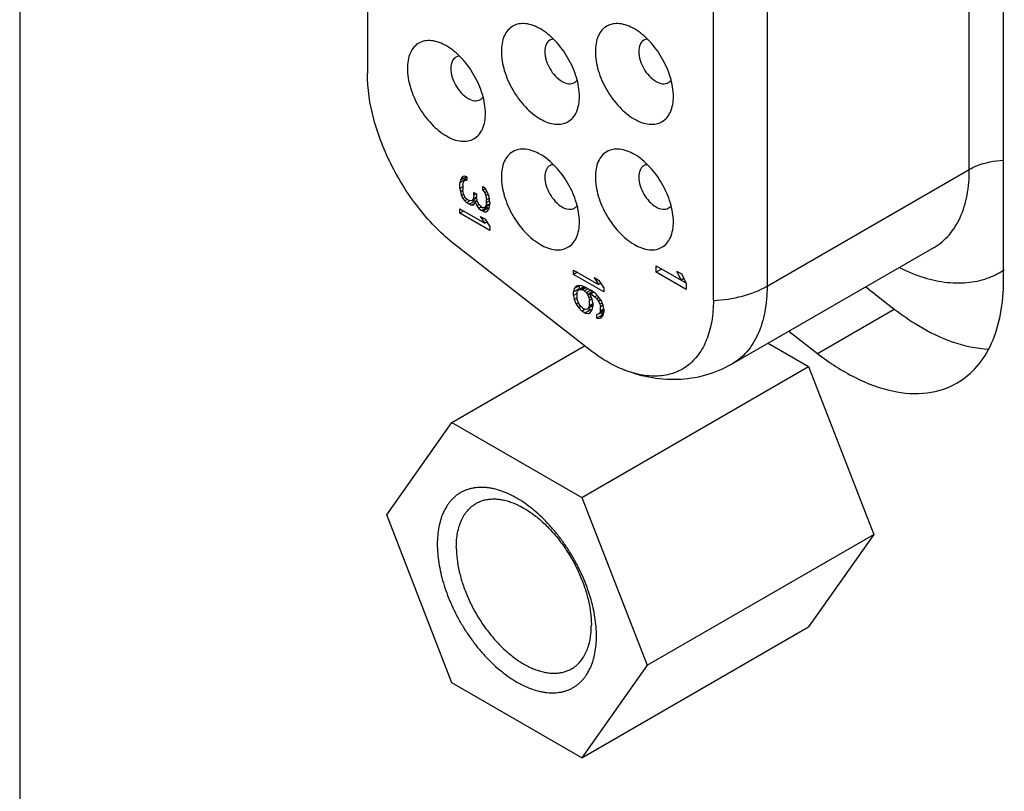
# Model space of a CAD drawing. Header units: inches. Extents: x 0 to 34, y 0 to 22.
# Tile 32 of 176: x 23.993 to 24.571, y 6.533 to 6.985. Entities that reach past the tile are written whole.
import ezdxf

# ---------------------------------------------------------------- set-up
doc = ezdxf.new("R2010")
doc.units = ezdxf.units.IN
doc.header["$LTSCALE"] = 1.87
doc.header["$MEASUREMENT"] = 0
doc.layers.get('0').update_dxf_attribs({"linetype": 'CONTINUOUS'})
doc.layers.add('02___PRT_ALL_AXES', color=7, linetype='CONTINUOUS')

msp = doc.modelspace()

# ---------------------------------------------------------------- linework, layer by layer
at = {"color": 7, "linetype": 'CONTINUOUS'}
for p, q in [((23.99312, 9.73969), (23.99312, 4.7707)), ((24.19704, 7.99266), (24.19704, 6.95357)), ((24.5501, 6.89727), (24.5501, 7.96833)), ((24.43146, 7.89982), (24.43146, 6.82877)), ((24.39999, 6.8204), (24.39999, 7.89146)), ((24.43146, 6.82877), (24.5501, 6.89727)), ((24.25437, 6.89127), (24.25119, 6.88944)), ((24.25157, 6.89092), (24.25119, 6.88944)), ((24.25475, 6.89276), (24.25157, 6.89092)), ((24.25232, 6.89219), (24.25157, 6.89092)), ((24.25307, 6.89303), (24.25232, 6.89219)), ((24.25325, 6.89272), (24.25232, 6.89219)), ((24.2542, 6.89323), (24.25307, 6.89303)), ((24.25307, 6.88793), (24.25345, 6.88983)), ((24.25345, 6.88983), (24.25382, 6.89047)), ((24.25382, 6.89047), (24.25457, 6.89088)), ((24.25437, 6.89078), (24.25382, 6.89047)), ((24.25533, 6.893), (24.2542, 6.89323)), ((24.25437, 6.89127), (24.25475, 6.89276)), ((24.25437, 6.89078), (24.25437, 6.89127)), ((24.25531, 6.89131), (24.25457, 6.89088)), ((24.25457, 6.89088), (24.25533, 6.89087)), ((24.25533, 6.893), (24.25533, 6.89087)), ((24.25119, 6.88603), (24.25119, 6.88944)), ((24.25307, 6.88712), (24.25119, 6.88603)), ((24.25119, 6.88603), (24.25157, 6.88412)), ((24.25324, 6.88508), (24.25157, 6.88412)), ((24.25157, 6.88412), (24.25232, 6.88198)), ((24.25307, 6.88793), (24.25307, 6.88537)), ((24.25345, 6.88303), (24.25307, 6.88537)), ((24.25946, 6.88211), (24.25946, 6.88381)), ((24.25946, 6.88381), (24.26097, 6.88294)), ((24.26623, 6.88585), (24.26473, 6.88715)), ((24.26473, 6.88502), (24.26473, 6.88715)), ((24.26623, 6.88589), (24.26473, 6.88502)), ((24.26473, 6.88502), (24.26586, 6.88352)), ((24.26717, 6.88427), (24.26586, 6.88352)), ((24.26774, 6.88328), (24.26623, 6.88585)), ((24.25344, 6.88263), (24.25232, 6.88198)), ((24.25232, 6.88198), (24.25307, 6.88027)), ((24.25437, 6.88102), (24.25307, 6.88027)), ((24.25307, 6.88027), (24.2542, 6.87877)), ((24.25382, 6.88196), (24.25345, 6.88303)), ((24.25457, 6.88068), (24.25382, 6.88196)), ((24.2555, 6.87952), (24.2542, 6.87877)), ((24.2542, 6.87877), (24.25533, 6.87769)), ((24.25533, 6.87982), (24.25457, 6.88068)), ((24.25533, 6.87982), (24.25683, 6.87895)), ((24.257, 6.87866), (24.25533, 6.87769)), ((24.25834, 6.87893), (24.25683, 6.87895)), ((24.26001, 6.87866), (24.25683, 6.87682)), ((24.26131, 6.88065), (24.25834, 6.87893)), ((24.25909, 6.87977), (24.25834, 6.87893)), ((24.26001, 6.87866), (24.25894, 6.87928)), ((24.25946, 6.88211), (24.25909, 6.87977)), ((24.26113, 6.88095), (24.25909, 6.87977)), ((24.26095, 6.88297), (24.25946, 6.88211)), ((24.25946, 6.87658), (24.26022, 6.87827)), ((24.26031, 6.87857), (24.26001, 6.87866)), ((24.26134, 6.87892), (24.26022, 6.87827)), ((24.26022, 6.87827), (24.26134, 6.87592)), ((24.26097, 6.88294), (24.26097, 6.88124)), ((24.26172, 6.87825), (24.26097, 6.88124)), ((24.26247, 6.87697), (24.26172, 6.87825)), ((24.26586, 6.88352), (24.26661, 6.88181)), ((24.26773, 6.88246), (24.26661, 6.88181)), ((24.26661, 6.88181), (24.26699, 6.87946)), ((24.26858, 6.88039), (24.26699, 6.87946)), ((24.26699, 6.87776), (24.26699, 6.87946)), ((24.26877, 6.87879), (24.26699, 6.87776)), ((24.26849, 6.88115), (24.26774, 6.88328)), ((24.26887, 6.87795), (24.26849, 6.88115)), ((24.26887, 6.87795), (24.26887, 6.8771)), ((24.25119, 6.87158), (24.25119, 6.87413)), ((24.25119, 6.87413), (24.26586, 6.86566)), ((24.2534, 6.87285), (24.25119, 6.87158)), ((24.25683, 6.87682), (24.25533, 6.87769)), ((24.25683, 6.87682), (24.25834, 6.87638)), ((24.25927, 6.87692), (24.25834, 6.87638)), ((24.25834, 6.87638), (24.25946, 6.87658)), ((24.26265, 6.87667), (24.26134, 6.87592)), ((24.26134, 6.87592), (24.26247, 6.87442)), ((24.26398, 6.87525), (24.26247, 6.87697)), ((24.26396, 6.87528), (24.26247, 6.87442)), ((24.26247, 6.87442), (24.26398, 6.87312)), ((24.26398, 6.87525), (24.26473, 6.87481)), ((24.26716, 6.87496), (24.26398, 6.87312)), ((24.26473, 6.87269), (24.26398, 6.87312)), ((24.26586, 6.87501), (24.26473, 6.87481)), ((24.26791, 6.87453), (24.26473, 6.87269)), ((24.26473, 6.87269), (24.26623, 6.87224)), ((24.26881, 6.87672), (24.26586, 6.87501)), ((24.26661, 6.87585), (24.26586, 6.87501)), ((24.26623, 6.87224), (24.26774, 6.87308)), ((24.26699, 6.87776), (24.26661, 6.87585)), ((24.26884, 6.87714), (24.26661, 6.87585)), ((24.26716, 6.87496), (24.26666, 6.87539)), ((24.26791, 6.87453), (24.26716, 6.87496)), ((24.26774, 6.87308), (24.26849, 6.87434)), ((24.26849, 6.87435), (24.26791, 6.87453)), ((24.26849, 6.87434), (24.26887, 6.8771)), ((24.26887, 6.86137), (24.25119, 6.87158)), ((24.26323, 6.86973), (24.26586, 6.86566)), ((24.26323, 6.86973), (24.26623, 6.86799)), ((24.26715, 6.8664), (24.26586, 6.86566)), ((24.26887, 6.86392), (24.26623, 6.86799)), ((24.26771, 6.86571), (24.26683, 6.86622)), ((24.26887, 6.86392), (24.26887, 6.86137)), ((24.32696, 6.79181), (24.24846, 6.85312)), ((24.52939, 6.8515), (24.41075, 6.783)), ((24.318, 6.83564), (24.318, 6.83819)), ((24.318, 6.83819), (24.33267, 6.82972)), ((24.36639, 6.83697), (24.36639, 6.8408)), ((24.36639, 6.8408), (24.38106, 6.83233)), ((24.36957, 6.83881), (24.36639, 6.83697)), ((24.37842, 6.83768), (24.38106, 6.83233)), ((24.37842, 6.83768), (24.38143, 6.83594)), ((24.32021, 6.83691), (24.318, 6.83564)), ((24.33568, 6.82543), (24.318, 6.83564)), ((24.33004, 6.83379), (24.33267, 6.82972)), ((24.33004, 6.83379), (24.33305, 6.83205)), ((24.33568, 6.82798), (24.33305, 6.83205)), ((24.38406, 6.82677), (24.36639, 6.83697)), ((24.384, 6.83048), (24.38099, 6.83222)), ((24.38256, 6.8332), (24.38106, 6.83233)), ((24.38406, 6.83059), (24.38143, 6.83594)), ((24.31838, 6.82734), (24.318, 6.82543)), ((24.32118, 6.82727), (24.318, 6.82543)), ((24.31951, 6.82882), (24.31838, 6.82734)), ((24.32117, 6.82895), (24.31913, 6.82778)), ((24.32101, 6.82922), (24.31951, 6.82882)), ((24.32026, 6.82583), (24.32101, 6.82667)), ((24.32289, 6.82899), (24.32101, 6.82922)), ((24.32399, 6.82839), (24.32101, 6.82667)), ((24.32101, 6.82667), (24.32214, 6.82687)), ((24.32118, 6.82727), (24.32156, 6.82918)), ((24.32118, 6.82667), (24.32118, 6.82727)), ((24.32459, 6.82828), (24.32214, 6.82687)), ((24.32214, 6.82687), (24.32327, 6.82664)), ((24.32553, 6.82789), (24.32289, 6.82899)), ((24.3255, 6.82793), (24.32327, 6.82664)), ((24.3244, 6.82599), (24.32327, 6.82664)), ((24.32661, 6.82727), (24.3244, 6.82599)), ((24.3244, 6.82599), (24.32553, 6.82492)), ((24.32553, 6.82789), (24.32816, 6.82637)), ((24.32813, 6.82642), (24.32553, 6.82492)), ((24.33079, 6.82443), (24.32816, 6.82637)), ((24.33396, 6.83047), (24.33267, 6.82972)), ((24.33452, 6.82977), (24.33364, 6.83028)), ((24.33568, 6.82798), (24.33568, 6.82543)), ((24.38406, 6.83059), (24.38406, 6.82677)), ((24.318, 6.82331), (24.318, 6.82543)), ((24.32005, 6.82449), (24.318, 6.82331)), ((24.318, 6.82331), (24.31838, 6.82096)), ((24.31987, 6.82182), (24.31838, 6.82096)), ((24.31838, 6.82096), (24.31951, 6.81818)), ((24.31988, 6.82477), (24.32026, 6.82583)), ((24.31988, 6.82477), (24.31988, 6.82179)), ((24.32026, 6.8203), (24.31988, 6.82179)), ((24.32101, 6.81859), (24.32026, 6.8203)), ((24.32553, 6.82492), (24.32628, 6.82363)), ((24.32758, 6.82438), (24.32628, 6.82363)), ((24.32628, 6.82363), (24.32703, 6.82192)), ((24.32815, 6.82257), (24.32703, 6.82192)), ((24.32703, 6.82192), (24.32741, 6.82043)), ((24.32911, 6.82567), (24.32741, 6.82468)), ((24.32891, 6.82126), (24.32741, 6.82468)), ((24.32816, 6.82425), (24.32741, 6.82468)), ((24.32889, 6.82129), (24.32741, 6.82043)), ((24.32741, 6.81745), (24.32741, 6.82043)), ((24.32977, 6.82518), (24.32816, 6.82425)), ((24.32816, 6.82425), (24.33041, 6.82252)), ((24.32929, 6.81892), (24.32891, 6.82126)), ((24.33184, 6.82334), (24.33041, 6.82252)), ((24.33041, 6.82252), (24.33154, 6.82144)), ((24.33267, 6.82249), (24.33079, 6.82443)), ((24.33284, 6.82219), (24.33154, 6.82144)), ((24.33154, 6.82144), (24.33267, 6.81994)), ((24.33418, 6.82035), (24.33267, 6.82249)), ((24.33378, 6.82058), (24.33267, 6.81994)), ((24.3353, 6.81757), (24.33418, 6.82035)), ((24.32081, 6.81894), (24.31951, 6.81818)), ((24.31951, 6.81818), (24.32101, 6.81604)), ((24.32214, 6.81709), (24.32101, 6.81859)), ((24.3224, 6.81684), (24.32101, 6.81604)), ((24.32101, 6.81604), (24.32289, 6.8141)), ((24.32327, 6.81601), (24.32214, 6.81709)), ((24.32457, 6.81507), (24.32289, 6.8141)), ((24.32327, 6.81601), (24.3244, 6.81536)), ((24.32553, 6.81513), (24.3244, 6.81536)), ((24.32795, 6.81486), (24.32477, 6.81302)), ((24.32628, 6.81555), (24.32553, 6.81513)), ((24.32907, 6.81716), (24.32628, 6.81555)), ((24.32703, 6.81639), (24.32628, 6.81555)), ((24.32795, 6.81486), (24.3264, 6.81576)), ((24.32929, 6.8177), (24.32703, 6.81639)), ((24.32741, 6.81745), (24.32703, 6.81639)), ((24.32892, 6.81832), (24.32741, 6.81745)), ((24.32778, 6.81341), (24.32891, 6.81488)), ((24.32889, 6.81474), (24.32795, 6.81486)), ((24.32891, 6.81488), (24.32929, 6.81679)), ((24.32929, 6.81892), (24.32929, 6.81679)), ((24.33267, 6.81994), (24.33342, 6.81823)), ((24.33455, 6.81888), (24.33342, 6.81823)), ((24.33342, 6.81823), (24.3338, 6.81674)), ((24.33568, 6.81443), (24.33342, 6.81313)), ((24.33529, 6.8176), (24.3338, 6.81674)), ((24.3338, 6.81418), (24.3338, 6.81674)), ((24.33566, 6.81526), (24.3338, 6.81418)), ((24.33568, 6.81522), (24.3353, 6.81757)), ((24.33568, 6.81522), (24.33568, 6.81352)), ((24.32477, 6.81302), (24.32289, 6.8141)), ((24.32477, 6.81302), (24.32665, 6.81278)), ((24.32665, 6.81278), (24.32778, 6.81341)), ((24.33267, 6.81228), (24.33154, 6.81209)), ((24.33154, 6.80996), (24.33154, 6.81209)), ((24.33473, 6.8118), (24.33154, 6.80996)), ((24.33154, 6.80996), (24.33267, 6.80973)), ((24.33546, 6.8139), (24.33267, 6.81228)), ((24.33342, 6.81313), (24.33267, 6.81228)), ((24.33267, 6.80973), (24.33418, 6.81014)), ((24.3338, 6.81418), (24.33342, 6.81313)), ((24.33481, 6.81097), (24.33378, 6.81037)), ((24.33418, 6.81014), (24.3353, 6.81161)), ((24.33473, 6.8118), (24.33473, 6.81352)), ((24.33532, 6.81168), (24.33473, 6.8118)), ((24.3353, 6.81161), (24.33568, 6.81352)), ((24.24656, 6.7489), (24.32437, 6.79383)), ((24.43207, 6.7953), (24.45584, 6.78158)), ((24.3229, 6.70482), (24.45584, 6.78158)), ((24.45584, 6.78158), (24.49401, 6.6832)), ((24.20839, 6.6946), (24.24656, 6.7489)), ((24.24656, 6.7489), (24.3229, 6.70482)), ((24.3229, 6.70482), (24.36107, 6.60644)), ((24.24656, 6.59622), (24.20839, 6.6946)), ((24.36107, 6.60644), (24.49401, 6.6832)), ((24.49401, 6.6832), (24.45584, 6.6289)), ((24.3229, 6.55214), (24.45584, 6.6289)), ((24.36107, 6.60644), (24.3229, 6.55214)), ((24.3229, 6.55214), (24.24656, 6.59622))]:
    msp.add_line(p, q, dxfattribs=at)
msp.add_arc((24.54583, 6.8753), 0.04439, 291.38686, 303.94733, dxfattribs=at)
for points, knots in [([(24.29852, 6.97968), (24.29584, 6.98122), (24.29157, 6.98293), (24.28585, 6.98279), (24.28222, 6.98147), (24.27927, 6.97899), (24.27628, 6.97411), (24.27563, 6.96955), (24.27563, 6.96646)], [0, 0, 0, 0, 0.273868, 0.390789, 0.500011, 0.609232, 0.726147, 1, 1, 1, 1]), ([(24.35364, 6.97967), (24.35096, 6.98122), (24.34669, 6.98293), (24.34097, 6.98278), (24.33734, 6.98147), (24.33439, 6.97898), (24.3314, 6.9741), (24.33075, 6.96955), (24.33075, 6.96646)], [0, 0, 0, 0, 0.273868, 0.390789, 0.500011, 0.609232, 0.726147, 1, 1, 1, 1]), ([(24.3214, 6.94003), (24.3214, 6.94378), (24.32, 6.9517), (24.31509, 6.96282), (24.30791, 6.97262), (24.30177, 6.9778), (24.29852, 6.97968)], [0, 0, 0, 0, 0.237235, 0.499994, 0.762756, 1, 1, 1, 1]), ([(24.37653, 6.94003), (24.37653, 6.94378), (24.37512, 6.95169), (24.37021, 6.96281), (24.36304, 6.97262), (24.35689, 6.9778), (24.35364, 6.97967)], [0, 0, 0, 0, 0.237235, 0.499994, 0.762756, 1, 1, 1, 1]), ([(24.24339, 6.96971), (24.24072, 6.97126), (24.23645, 6.97297), (24.23073, 6.97282), (24.2271, 6.97151), (24.22415, 6.96902), (24.22116, 6.96414), (24.22051, 6.95959), (24.22051, 6.9565)], [0, 0, 0, 0, 0.273868, 0.390789, 0.500011, 0.609232, 0.726147, 1, 1, 1, 1]), ([(24.30406, 6.97304), (24.30309, 6.97248), (24.30141, 6.97039), (24.30108, 6.96784), (24.30108, 6.96646)], [0, 0, 0, 0, 0.449175, 1, 1, 1, 1]), ([(24.35918, 6.97304), (24.35821, 6.97248), (24.35654, 6.97038), (24.3562, 6.96783), (24.3562, 6.96646)], [0, 0, 0, 0, 0.449175, 1, 1, 1, 1]), ([(24.26628, 6.93007), (24.26628, 6.93382), (24.26488, 6.94174), (24.25997, 6.95285), (24.25279, 6.96266), (24.24664, 6.96784), (24.24339, 6.96971)], [0, 0, 0, 0, 0.237235, 0.499994, 0.762756, 1, 1, 1, 1]), ([(24.27563, 6.96646), (24.27563, 6.96271), (24.27703, 6.9548), (24.28194, 6.94368), (24.28912, 6.93387), (24.29527, 6.92869), (24.29852, 6.92682)], [0, 0, 0, 0, 0.237235, 0.499994, 0.762756, 1, 1, 1, 1]), ([(24.30108, 6.96646), (24.30108, 6.96298), (24.30346, 6.9561), (24.30823, 6.9506), (24.31124, 6.94886)], [0, 0, 0, 0, 0.499994, 1, 1, 1, 1]), ([(24.33075, 6.96646), (24.33075, 6.96271), (24.33216, 6.95479), (24.33706, 6.94368), (24.34424, 6.93387), (24.35039, 6.92869), (24.35364, 6.92682)], [0, 0, 0, 0, 0.237235, 0.499994, 0.762756, 1, 1, 1, 1]), ([(24.3562, 6.96646), (24.3562, 6.96298), (24.35858, 6.9561), (24.36335, 6.9506), (24.36636, 6.94886)], [0, 0, 0, 0, 0.499994, 1, 1, 1, 1]), ([(24.24894, 6.96308), (24.24797, 6.96252), (24.24629, 6.96042), (24.24596, 6.95787), (24.24596, 6.9565)], [0, 0, 0, 0, 0.449175, 1, 1, 1, 1]), ([(24.24846, 6.85312), (24.24092, 6.85901), (24.22697, 6.87324), (24.21081, 6.89835), (24.20004, 6.92559), (24.19704, 6.94457), (24.19704, 6.95357)], [0, 0, 0, 0, 0.24721, 0.509891, 0.76729, 1, 1, 1, 1]), ([(24.22051, 6.9565), (24.22051, 6.95275), (24.22191, 6.94484), (24.22682, 6.93372), (24.234, 6.92391), (24.24015, 6.91873), (24.24339, 6.91686)], [0, 0, 0, 0, 0.237235, 0.499994, 0.762756, 1, 1, 1, 1]), ([(24.24596, 6.9565), (24.24596, 6.95302), (24.24834, 6.94614), (24.25311, 6.94064), (24.25612, 6.9389)], [0, 0, 0, 0, 0.499994, 1, 1, 1, 1]), ([(24.31124, 6.94886), (24.31243, 6.94818), (24.31481, 6.94719), (24.31746, 6.94759), (24.31843, 6.94815)], [0, 0, 0, 0, 0.550833, 1, 1, 1, 1]), ([(24.36636, 6.94886), (24.36755, 6.94817), (24.36993, 6.94719), (24.37258, 6.94759), (24.37355, 6.94815)], [0, 0, 0, 0, 0.550833, 1, 1, 1, 1]), ([(24.25612, 6.9389), (24.25731, 6.93822), (24.25969, 6.93723), (24.26234, 6.93763), (24.26331, 6.93819)], [0, 0, 0, 0, 0.550833, 1, 1, 1, 1]), ([(24.29852, 6.92682), (24.30119, 6.92527), (24.30546, 6.92356), (24.31118, 6.92371), (24.31481, 6.92502), (24.31776, 6.92751), (24.32075, 6.93239), (24.3214, 6.93694), (24.3214, 6.94003)], [0, 0, 0, 0, 0.27387, 0.390791, 0.500014, 0.609235, 0.726149, 1, 1, 1, 1]), ([(24.35364, 6.92682), (24.35631, 6.92527), (24.36058, 6.92356), (24.3663, 6.92371), (24.36993, 6.92502), (24.37288, 6.92751), (24.37587, 6.93239), (24.37653, 6.93694), (24.37653, 6.94003)], [0, 0, 0, 0, 0.27387, 0.390791, 0.500014, 0.609235, 0.726149, 1, 1, 1, 1]), ([(24.24339, 6.91686), (24.24607, 6.91531), (24.25034, 6.9136), (24.25606, 6.91375), (24.25969, 6.91506), (24.26264, 6.91755), (24.26563, 6.92243), (24.26628, 6.92698), (24.26628, 6.93007)], [0, 0, 0, 0, 0.27387, 0.390791, 0.500014, 0.609235, 0.726149, 1, 1, 1, 1]), ([(24.29852, 6.90607), (24.29584, 6.90761), (24.29157, 6.90932), (24.28585, 6.90917), (24.28222, 6.90786), (24.27927, 6.90537), (24.27628, 6.9005), (24.27563, 6.89594), (24.27563, 6.89285)], [0, 0, 0, 0, 0.273868, 0.390789, 0.500011, 0.609232, 0.726147, 1, 1, 1, 1]), ([(24.35364, 6.90606), (24.35096, 6.90761), (24.34669, 6.90932), (24.34097, 6.90917), (24.33734, 6.90786), (24.33439, 6.90537), (24.3314, 6.90049), (24.33075, 6.89594), (24.33075, 6.89285)], [0, 0, 0, 0, 0.273868, 0.390789, 0.500011, 0.609232, 0.726147, 1, 1, 1, 1]), ([(24.3214, 6.86642), (24.3214, 6.87017), (24.32, 6.87809), (24.31509, 6.88921), (24.30791, 6.89901), (24.30177, 6.90419), (24.29852, 6.90607)], [0, 0, 0, 0, 0.237235, 0.499994, 0.762756, 1, 1, 1, 1]), ([(24.37653, 6.86642), (24.37653, 6.87017), (24.37512, 6.87808), (24.37021, 6.8892), (24.36304, 6.89901), (24.35689, 6.90419), (24.35364, 6.90606)], [0, 0, 0, 0, 0.237235, 0.499994, 0.762756, 1, 1, 1, 1]), ([(24.5501, 6.89727), (24.55149, 6.89807), (24.5578, 6.90108), (24.56484, 6.90238), (24.5702, 6.90263)], [0, 0, 0, 0, 0.229712, 1, 1, 1, 1]), ([(24.30406, 6.89943), (24.30309, 6.89887), (24.30141, 6.89677), (24.30108, 6.89422), (24.30108, 6.89285)], [0, 0, 0, 0, 0.449175, 1, 1, 1, 1]), ([(24.35918, 6.89943), (24.35821, 6.89887), (24.35654, 6.89677), (24.3562, 6.89422), (24.3562, 6.89285)], [0, 0, 0, 0, 0.449175, 1, 1, 1, 1]), ([(24.52939, 6.8515), (24.53269, 6.8534), (24.53886, 6.85859), (24.54543, 6.86933), (24.54933, 6.88257), (24.5501, 6.89221), (24.5501, 6.89727)], [0, 0, 0, 0, 0.217777, 0.450936, 0.710228, 1, 1, 1, 1]), ([(24.27563, 6.89285), (24.27563, 6.8891), (24.27703, 6.88119), (24.28194, 6.87007), (24.28912, 6.86026), (24.29527, 6.85508), (24.29852, 6.85321)], [0, 0, 0, 0, 0.237235, 0.499994, 0.762756, 1, 1, 1, 1]), ([(24.30108, 6.89285), (24.30108, 6.88937), (24.30346, 6.88249), (24.30823, 6.87699), (24.31124, 6.87525)], [0, 0, 0, 0, 0.499994, 1, 1, 1, 1]), ([(24.33075, 6.89285), (24.33075, 6.8891), (24.33216, 6.88118), (24.33706, 6.87006), (24.34424, 6.86026), (24.35039, 6.85508), (24.35364, 6.8532)], [0, 0, 0, 0, 0.237235, 0.499994, 0.762756, 1, 1, 1, 1]), ([(24.3562, 6.89285), (24.3562, 6.88937), (24.35858, 6.88249), (24.36335, 6.87699), (24.36636, 6.87525)], [0, 0, 0, 0, 0.499994, 1, 1, 1, 1]), ([(24.31124, 6.87525), (24.31243, 6.87457), (24.31481, 6.87358), (24.31746, 6.87398), (24.31843, 6.87454)], [0, 0, 0, 0, 0.550833, 1, 1, 1, 1]), ([(24.36636, 6.87525), (24.36755, 6.87456), (24.36993, 6.87358), (24.37258, 6.87398), (24.37355, 6.87454)], [0, 0, 0, 0, 0.550833, 1, 1, 1, 1]), ([(24.29852, 6.85321), (24.30119, 6.85166), (24.30546, 6.84995), (24.31118, 6.8501), (24.31481, 6.85141), (24.31776, 6.8539), (24.32075, 6.85878), (24.3214, 6.86333), (24.3214, 6.86642)], [0, 0, 0, 0, 0.27387, 0.390791, 0.500014, 0.609235, 0.726149, 1, 1, 1, 1]), ([(24.35364, 6.8532), (24.35631, 6.85166), (24.36058, 6.84995), (24.3663, 6.8501), (24.36993, 6.85141), (24.37288, 6.8539), (24.37587, 6.85877), (24.37653, 6.86333), (24.37653, 6.86642)], [0, 0, 0, 0, 0.27387, 0.390791, 0.500014, 0.609235, 0.726149, 1, 1, 1, 1]), ([(24.50928, 6.83952), (24.51388, 6.83728), (24.52302, 6.83358), (24.5369, 6.83059), (24.55003, 6.83051), (24.55825, 6.83249), (24.56201, 6.83396)], [0, 0, 0, 0, 0.282129, 0.540248, 0.777484, 1, 1, 1, 1]), ([(24.39999, 6.8204), (24.40573, 6.82066), (24.41662, 6.82222), (24.42697, 6.82618), (24.43146, 6.82877)], [0, 0, 0, 0, 0.525286, 1, 1, 1, 1]), ([(24.43146, 6.82877), (24.43146, 6.8237), (24.43069, 6.81407), (24.42679, 6.80083), (24.42022, 6.79009), (24.41405, 6.7849), (24.41075, 6.783)], [0, 0, 0, 0, 0.289772, 0.549064, 0.782223, 1, 1, 1, 1]), ([(24.39999, 6.8204), (24.39999, 6.81631), (24.39942, 6.80849), (24.39655, 6.79765), (24.39172, 6.78859), (24.38501, 6.78168), (24.37665, 6.77727), (24.36705, 6.77558), (24.35663, 6.77656), (24.34971, 6.7788), (24.34621, 6.78027)], [0, 0, 0, 0, 0.148018, 0.281827, 0.402897, 0.515257, 0.624993, 0.738967, 0.862857, 1, 1, 1, 1]), ([(24.34621, 6.78027), (24.34458, 6.78095), (24.33779, 6.78412), (24.33148, 6.78829), (24.32696, 6.79181)], [0, 0, 0, 0, 0.235868, 1, 1, 1, 1]), ([(24.41075, 6.783), (24.40591, 6.7802), (24.39548, 6.77582), (24.37879, 6.77333), (24.36203, 6.77479), (24.35134, 6.77812), (24.34621, 6.78027)], [0, 0, 0, 0, 0.250964, 0.501249, 0.750573, 1, 1, 1, 1]), ([(24.3314, 6.62358), (24.3314, 6.62538), (24.33124, 6.62907), (24.33056, 6.63469), (24.32944, 6.64046), (24.32789, 6.64632), (24.32593, 6.65222), (24.32358, 6.65811), (24.32085, 6.66392), (24.31778, 6.6696), (24.3144, 6.67511), (24.31072, 6.68037), (24.3068, 6.68535), (24.30267, 6.69), (24.29837, 6.69427), (24.29393, 6.69812), (24.28941, 6.70152), (24.28484, 6.70443), (24.28027, 6.70682), (24.27574, 6.70868), (24.27197, 6.70978), (24.26903, 6.71036), (24.26622, 6.71073), (24.26344, 6.71083), (24.26075, 6.71062), (24.25881, 6.71033), (24.25693, 6.70988), (24.25512, 6.7093), (24.25338, 6.70857), (24.25172, 6.7077), (24.25013, 6.7067), (24.24863, 6.70555), (24.24722, 6.70428), (24.2459, 6.70287), (24.24467, 6.70134), (24.24315, 6.69911), (24.24184, 6.69666), (24.24076, 6.69404), (24.23979, 6.6912), (24.23886, 6.68739), (24.2382, 6.68254), (24.23806, 6.67919), (24.23806, 6.67747)], [0, 0, 0, 0, 0.032534, 0.066548, 0.101869, 0.138334, 0.17575, 0.213893, 0.252529, 0.291414, 0.3303, 0.368936, 0.407079, 0.444495, 0.480964, 0.516286, 0.55029, 0.582835, 0.613822, 0.643202, 0.670981, 0.684299, 0.697251, 0.722139, 0.73415, 0.745914, 0.757476, 0.76888, 0.780178, 0.791422, 0.802666, 0.813964, 0.825368, 0.836929, 0.848693, 0.860704, 0.885591, 0.898542, 0.911857, 0.939635, 0.969025, 1, 1, 1, 1]), ([(24.24921, 6.67574), (24.24921, 6.6772), (24.24933, 6.68004), (24.24989, 6.68416), (24.25083, 6.68798), (24.25213, 6.69147), (24.25379, 6.69459), (24.2558, 6.69732), (24.25813, 6.69961), (24.25989, 6.70085), (24.26081, 6.70138)], [0, 0, 0, 0, 0.148526, 0.2895, 0.42274, 0.548643, 0.667994, 0.781938, 0.891987, 1, 1, 1, 1]), ([(24.26081, 6.70138), (24.2615, 6.70177), (24.26294, 6.70248), (24.26522, 6.70328), (24.26764, 6.70379), (24.27017, 6.70403), (24.2728, 6.70399), (24.27552, 6.70367), (24.2783, 6.70307), (24.28114, 6.70221), (24.28402, 6.70108), (24.28796, 6.69918), (24.2929, 6.69616), (24.2976, 6.69249), (24.30127, 6.68913), (24.304, 6.68638), (24.30665, 6.68345), (24.31007, 6.6793), (24.31404, 6.67376), (24.31825, 6.66671), (24.32182, 6.65937), (24.32469, 6.65188), (24.3268, 6.64442), (24.3279, 6.63826), (24.32833, 6.63348), (24.32841, 6.63116), (24.32841, 6.63002)], [0, 0, 0, 0, 0.021327, 0.042882, 0.064882, 0.087522, 0.110966, 0.135348, 0.160766, 0.187285, 0.214944, 0.243748, 0.304684, 0.369758, 0.40367, 0.438362, 0.473729, 0.509653, 0.582663, 0.656379, 0.729741, 0.801704, 0.871274, 0.937614, 0.969352, 1, 1, 1, 1]), ([(24.23806, 6.67747), (24.23806, 6.67566), (24.23822, 6.67197), (24.2389, 6.66636), (24.24002, 6.66059), (24.24157, 6.65473), (24.24353, 6.64883), (24.24588, 6.64294), (24.24861, 6.63713), (24.25168, 6.63144), (24.25506, 6.62594), (24.25874, 6.62067), (24.26266, 6.61569), (24.26679, 6.61104), (24.27109, 6.60677), (24.27552, 6.60292), (24.28005, 6.59952), (24.28462, 6.59661), (24.28919, 6.59422), (24.29372, 6.59236), (24.29748, 6.59127), (24.30043, 6.59069), (24.30324, 6.59031), (24.30602, 6.59022), (24.30871, 6.59042), (24.31065, 6.59072), (24.31253, 6.59116), (24.31434, 6.59175), (24.31608, 6.59247), (24.31774, 6.59334), (24.31933, 6.59435), (24.32083, 6.59549), (24.32224, 6.59677), (24.32356, 6.59817), (24.32479, 6.5997), (24.32631, 6.60193), (24.32762, 6.60438), (24.3287, 6.60701), (24.32967, 6.60985), (24.3306, 6.61365), (24.33126, 6.61851), (24.3314, 6.62186), (24.3314, 6.62358)], [0, 0, 0, 0, 0.032534, 0.066548, 0.101869, 0.138334, 0.17575, 0.213893, 0.252529, 0.291414, 0.3303, 0.368936, 0.407079, 0.444495, 0.480964, 0.516286, 0.55029, 0.582835, 0.613822, 0.643202, 0.670981, 0.684299, 0.697251, 0.722139, 0.73415, 0.745914, 0.757476, 0.76888, 0.780178, 0.791422, 0.802666, 0.813964, 0.825368, 0.836929, 0.848693, 0.860704, 0.885591, 0.898542, 0.911857, 0.939635, 0.969025, 1, 1, 1, 1]), ([(24.24921, 6.67574), (24.24921, 6.6746), (24.24929, 6.67228), (24.24973, 6.6675), (24.25082, 6.66134), (24.25293, 6.65388), (24.2558, 6.64639), (24.25938, 6.63905), (24.26358, 6.632), (24.26755, 6.62646), (24.27097, 6.62231), (24.27362, 6.61938), (24.27635, 6.61663), (24.28003, 6.61327), (24.28473, 6.6096), (24.28966, 6.60658), (24.29361, 6.60468), (24.29649, 6.60355), (24.29932, 6.60269), (24.30211, 6.60209), (24.30482, 6.60177), (24.30745, 6.60173), (24.30998, 6.60197), (24.3124, 6.60248), (24.31469, 6.60328), (24.31613, 6.60399), (24.31681, 6.60438)], [0, 0, 0, 0, 0.030648, 0.062386, 0.128726, 0.198296, 0.270259, 0.343621, 0.417337, 0.490347, 0.526271, 0.561638, 0.59633, 0.630242, 0.695316, 0.756252, 0.785056, 0.812715, 0.839234, 0.864652, 0.889034, 0.912478, 0.935118, 0.957118, 0.978673, 1, 1, 1, 1]), ([(24.31681, 6.60438), (24.31773, 6.60491), (24.3195, 6.60615), (24.32183, 6.60844), (24.32383, 6.61116), (24.3255, 6.61429), (24.3268, 6.61778), (24.32773, 6.6216), (24.32829, 6.62572), (24.32841, 6.62856), (24.32841, 6.63002)], [0, 0, 0, 0, 0.108013, 0.218062, 0.332006, 0.451357, 0.57726, 0.7105, 0.851474, 1, 1, 1, 1])]:
    msp.add_open_spline(points, degree=3, knots=knots, dxfattribs=at)
for points in [[(24.3061, 6.97368), (24.30539, 6.97361), (24.30468, 6.9734), (24.30406, 6.97304)], [(24.36122, 6.97368), (24.36051, 6.97361), (24.3598, 6.97339), (24.35918, 6.97304)], [(24.25098, 6.96372), (24.25027, 6.96365), (24.24956, 6.96344), (24.24894, 6.96308)], [(24.31843, 6.94815), (24.31905, 6.94851), (24.31959, 6.94902), (24.32001, 6.9496)], [(24.37355, 6.94815), (24.37417, 6.94851), (24.37471, 6.94902), (24.37513, 6.94959)], [(24.26331, 6.93819), (24.26393, 6.93855), (24.26447, 6.93906), (24.26489, 6.93964)], [(24.3061, 6.90007), (24.30539, 6.9), (24.30468, 6.89979), (24.30406, 6.89943)], [(24.36122, 6.90007), (24.36051, 6.9), (24.3598, 6.89978), (24.35918, 6.89943)], [(24.31843, 6.87454), (24.31905, 6.8749), (24.31959, 6.87541), (24.32001, 6.87599)], [(24.37355, 6.87454), (24.37417, 6.87489), (24.37471, 6.8754), (24.37513, 6.87598)]]:
    msp.add_open_spline(points, degree=3, dxfattribs=at)
at = {"layer": '02___PRT_ALL_AXES', "color": 7, "linetype": 'CONTINUOUS'}
for p, q in [((24.57022, 6.83238), (24.57022, 7.95808)), ((24.48938, 6.8284), (24.5061, 6.81539)), ((24.461, 6.78935), (24.5061, 6.81539)), ((24.44428, 6.80236), (24.461, 6.78935))]:
    msp.add_line(p, q, dxfattribs=at)
for points, knots in [([(24.54291, 6.77201), (24.54726, 6.77452), (24.5554, 6.78137), (24.56406, 6.79553), (24.56921, 6.81299), (24.57022, 6.8257), (24.57022, 6.83238)], [0, 0, 0, 0, 0.217784, 0.450921, 0.71027, 1, 1, 1, 1]), ([(24.5061, 6.81539), (24.5106, 6.81189), (24.52712, 6.8004), (24.54697, 6.79249), (24.56146, 6.79192)], [0, 0, 0, 0, 0.282273, 1, 1, 1, 1]), ([(24.461, 6.78935), (24.46794, 6.78395), (24.48189, 6.77483), (24.5039, 6.7665), (24.52487, 6.76491), (24.53759, 6.76894), (24.54291, 6.77201)], [0, 0, 0, 0, 0.298489, 0.561575, 0.79133, 1, 1, 1, 1])]:
    msp.add_open_spline(points, degree=3, knots=knots, dxfattribs=at)

doc.saveas('drawing.dxf')
